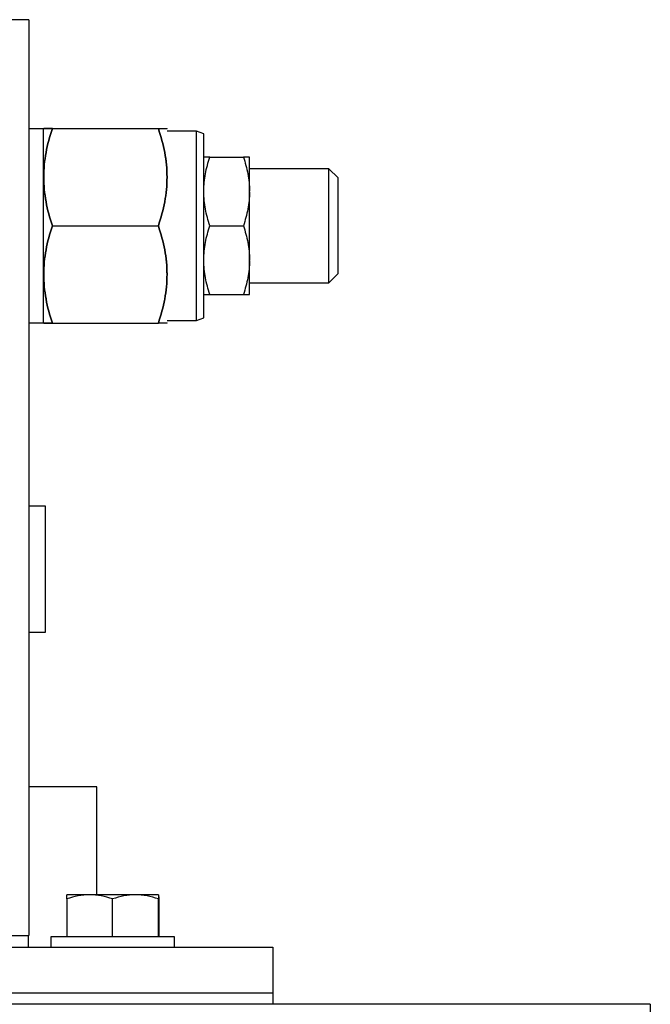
# Model space of a CAD drawing. Header units: inches. Extents: x 5 to 215, y 5 to 165.
# Tile 19 of 74: x 63.28 to 66.73, y 98.33 to 103.71. Entities that reach past the tile are written whole.
import ezdxf

# ---------------------------------------------------------------- set-up
doc = ezdxf.new("R2010")
doc.units = ezdxf.units.IN
doc.header["$LTSCALE"] = 20
doc.header["$MEASUREMENT"] = 0

msp = doc.modelspace()

# ---------------------------------------------------------------- linework, layer by layer
for p, q in [((63.3328, 103.705), (60.2019, 103.705)), ((63.3328, 103.705), (63.3328, 98.705)), ((63.4128, 103.11), (63.3328, 103.11)), ((63.4134, 103.111), (63.4128, 103.11)), ((63.4128, 102.05), (63.4128, 103.11)), ((63.4608, 103.111), (64.0398, 103.111)), ((64.0878, 103.11), (64.0872, 103.111)), ((64.2478, 103.0965), (64.0878, 103.0965)), ((64.2878, 103.082), (64.2478, 103.0965)), ((64.2478, 102.58), (64.2478, 103.0965)), ((64.2878, 102.58), (64.2878, 103.082)), ((64.3213, 102.955), (64.5043, 102.955)), ((64.5378, 102.77), (64.5378, 102.955)), ((64.9718, 102.891), (64.5378, 102.891)), ((65.0218, 102.841), (64.9718, 102.891)), ((64.9718, 102.269), (64.9718, 102.891)), ((65.0218, 102.58), (65.0218, 102.841)), ((64.5378, 102.765), (64.5378, 102.77)), ((64.5378, 102.395), (64.5378, 102.765)), ((63.4608, 102.58), (64.0398, 102.58)), ((64.2478, 102.0635), (64.2478, 102.58)), ((64.2878, 102.0781), (64.2878, 102.58)), ((64.3213, 102.58), (64.5043, 102.58)), ((65.0218, 102.319), (65.0218, 102.58)), ((64.5378, 102.39), (64.5378, 102.395)), ((64.5378, 102.205), (64.5378, 102.39)), ((64.9718, 102.269), (65.0218, 102.319)), ((64.5378, 102.269), (64.9718, 102.269)), ((64.3213, 102.205), (64.5043, 102.205)), ((64.2478, 102.0635), (64.2878, 102.0781)), ((63.3328, 102.05), (63.4128, 102.05)), ((63.4128, 102.05), (63.4134, 102.049)), ((63.4608, 102.049), (64.0398, 102.049)), ((64.0872, 102.049), (64.0878, 102.05)), ((64.0878, 102.0635), (64.2478, 102.0635)), ((63.4238, 101.0485), (63.3328, 101.0485)), ((63.4238, 100.3615), (63.4238, 101.0485)), ((63.3328, 100.3615), (63.4238, 100.3615)), ((63.7038, 99.5175), (63.3328, 99.5175)), ((63.7038, 98.9275), (63.7038, 99.5175)), ((63.6648, 98.9275), (63.5398, 98.9275)), ((63.5398, 98.9052), (63.5398, 98.6975)), ((63.9148, 98.9275), (63.6648, 98.9275)), ((63.7898, 98.6975), (63.7898, 98.9052)), ((64.0398, 98.9275), (63.9148, 98.9275)), ((64.0398, 98.6975), (64.0398, 98.9052)), ((64.0422, 98.9052), (64.0422, 98.6975)), ((61.9148, 98.705), (63.3328, 98.705)), ((63.3308, 98.6425), (63.3308, 98.705)), ((63.4518, 98.6975), (63.4518, 98.6425)), ((64.1278, 98.6975), (63.4518, 98.6975)), ((64.1278, 98.6425), (64.1278, 98.6975)), ((50.6648, 98.6425), (64.6648, 98.6425)), ((64.6648, 98.6425), (64.6648, 98.3925)), ((50.6648, 98.3925), (64.6648, 98.3925)), ((64.6648, 98.3925), (64.6648, 98.33)), ((66.7273, 98.33), (48.6023, 98.33)), ((66.7273, 98.33), (66.7273, 98.1954))]:
    msp.add_line(p, q)
for points, knots in [([(63.4608, 102.58), (63.4464, 102.6234), (63.4344, 102.667), (63.4179, 102.7553), (63.4134, 102.7999), (63.4134, 102.8676), (63.4145, 102.8903), (63.4188, 102.9351), (63.422, 102.9574), (63.4344, 103.0239), (63.4463, 103.0676), (63.4608, 103.111)], [0, 0, 0, 0, 0.25, 0.25, 0.5, 0.5, 0.625, 0.625, 0.75, 0.75, 1, 1, 1, 1]), ([(63.4608, 103.111), (63.4464, 103.0677), (63.4344, 103.024), (63.4179, 102.9358), (63.4134, 102.8912), (63.4134, 102.8235), (63.4145, 102.8008), (63.4188, 102.7559), (63.422, 102.7336), (63.4344, 102.6672), (63.4463, 102.6234), (63.4608, 102.58)], [0, 0, 0, 0, 0.25, 0.25, 0.5, 0.5, 0.625, 0.625, 0.75, 0.75, 1, 1, 1, 1]), ([(63.4608, 103.111), (63.4463, 103.111), (63.4344, 103.111), (63.4179, 103.111), (63.4134, 103.111), (63.4134, 103.111), (63.4179, 103.111), (63.4344, 103.111), (63.4463, 103.111), (63.4608, 103.111)], [0, 0, 0, 0, 0.25, 0.25, 0.5, 0.5, 0.75, 0.75, 1, 1, 1, 1]), ([(64.0398, 102.58), (64.0542, 102.6234), (64.0662, 102.667), (64.0827, 102.7553), (64.0872, 102.7999), (64.0872, 102.8676), (64.0861, 102.8903), (64.0818, 102.9351), (64.0786, 102.9574), (64.0662, 103.0239), (64.0543, 103.0676), (64.0398, 103.111)], [0, 0, 0, 0, 0.25, 0.25, 0.5, 0.5, 0.625, 0.625, 0.75, 0.75, 1, 1, 1, 1]), ([(64.0398, 103.111), (64.0543, 103.111), (64.0662, 103.111), (64.0827, 103.111), (64.0872, 103.111), (64.0872, 103.111)], [0, 0, 0, 0, 0.5, 0.5, 1, 1, 1, 1]), ([(64.0398, 103.111), (64.0542, 103.0677), (64.0662, 103.024), (64.0827, 102.9358), (64.0872, 102.8912), (64.0872, 102.8235), (64.0861, 102.8008), (64.0818, 102.7559), (64.0786, 102.7336), (64.0662, 102.6672), (64.0543, 102.6234), (64.0398, 102.58)], [0, 0, 0, 0, 0.25, 0.25, 0.5, 0.5, 0.625, 0.625, 0.75, 0.75, 1, 1, 1, 1]), ([(64.2878, 102.77), (64.288, 102.8016), (64.2912, 102.8327), (64.3029, 102.8943), (64.3112, 102.9248), (64.3213, 102.955)], [0, 0, 0, 0, 0.5, 0.5, 1, 1, 1, 1]), ([(64.3213, 102.955), (64.3112, 102.955), (64.3029, 102.955), (64.2912, 102.955), (64.288, 102.955), (64.2878, 102.955)], [0, 0, 0, 0, 0.5, 0.5, 1, 1, 1, 1]), ([(64.5043, 102.955), (64.5144, 102.9248), (64.5227, 102.8943), (64.5344, 102.8327), (64.5376, 102.8016), (64.5378, 102.77)], [0, 0, 0, 0, 0.5, 0.5, 1, 1, 1, 1]), ([(64.5378, 102.955), (64.5376, 102.955), (64.5344, 102.955), (64.5227, 102.955), (64.5144, 102.955), (64.5043, 102.955)], [0, 0, 0, 0, 0.5, 0.5, 1, 1, 1, 1]), ([(64.3213, 102.58), (64.3112, 102.6103), (64.3029, 102.6407), (64.2912, 102.7023), (64.288, 102.7335), (64.2878, 102.765)], [0, 0, 0, 0, 0.5, 0.5, 1, 1, 1, 1]), ([(64.5378, 102.765), (64.5376, 102.7335), (64.5344, 102.7023), (64.5227, 102.6407), (64.5144, 102.6103), (64.5043, 102.58)], [0, 0, 0, 0, 0.5, 0.5, 1, 1, 1, 1]), ([(63.4608, 102.049), (63.4464, 102.0924), (63.4344, 102.136), (63.4179, 102.2243), (63.4134, 102.2689), (63.4134, 102.3366), (63.4145, 102.3593), (63.4188, 102.4041), (63.422, 102.4264), (63.4344, 102.4929), (63.4463, 102.5366), (63.4608, 102.58)], [0, 0, 0, 0, 0.25, 0.25, 0.5, 0.5, 0.625, 0.625, 0.75, 0.75, 1, 1, 1, 1]), ([(63.4608, 102.58), (63.4464, 102.5367), (63.4344, 102.493), (63.4179, 102.4048), (63.4134, 102.3602), (63.4134, 102.2925), (63.4145, 102.2698), (63.4188, 102.2249), (63.422, 102.2026), (63.4344, 102.1362), (63.4463, 102.0924), (63.4608, 102.049)], [0, 0, 0, 0, 0.25, 0.25, 0.5, 0.5, 0.625, 0.625, 0.75, 0.75, 1, 1, 1, 1]), ([(64.0398, 102.049), (64.0542, 102.0924), (64.0662, 102.136), (64.0827, 102.2243), (64.0872, 102.2689), (64.0872, 102.3366), (64.0861, 102.3593), (64.0818, 102.4041), (64.0786, 102.4264), (64.0662, 102.4929), (64.0543, 102.5366), (64.0398, 102.58)], [0, 0, 0, 0, 0.25, 0.25, 0.5, 0.5, 0.625, 0.625, 0.75, 0.75, 1, 1, 1, 1]), ([(64.0398, 102.58), (64.0542, 102.5367), (64.0662, 102.493), (64.0827, 102.4048), (64.0872, 102.3602), (64.0872, 102.2925), (64.0861, 102.2698), (64.0818, 102.2249), (64.0786, 102.2026), (64.0662, 102.1362), (64.0543, 102.0924), (64.0398, 102.049)], [0, 0, 0, 0, 0.25, 0.25, 0.5, 0.5, 0.625, 0.625, 0.75, 0.75, 1, 1, 1, 1]), ([(64.2878, 102.395), (64.288, 102.4266), (64.2912, 102.4577), (64.3029, 102.5193), (64.3112, 102.5498), (64.3213, 102.58)], [0, 0, 0, 0, 0.5, 0.5, 1, 1, 1, 1]), ([(64.5043, 102.58), (64.5144, 102.5498), (64.5227, 102.5193), (64.5344, 102.4577), (64.5376, 102.4266), (64.5378, 102.395)], [0, 0, 0, 0, 0.5, 0.5, 1, 1, 1, 1]), ([(64.3213, 102.205), (64.3112, 102.2353), (64.3029, 102.2657), (64.2912, 102.3273), (64.288, 102.3585), (64.2878, 102.39)], [0, 0, 0, 0, 0.5, 0.5, 1, 1, 1, 1]), ([(64.5378, 102.39), (64.5376, 102.3585), (64.5344, 102.3273), (64.5227, 102.2657), (64.5144, 102.2353), (64.5043, 102.205)], [0, 0, 0, 0, 0.5, 0.5, 1, 1, 1, 1]), ([(64.2878, 102.205), (64.288, 102.205), (64.2912, 102.205), (64.3029, 102.205), (64.3112, 102.205), (64.3213, 102.205)], [0, 0, 0, 0, 0.5, 0.5, 1, 1, 1, 1]), ([(64.5043, 102.205), (64.5144, 102.205), (64.5227, 102.205), (64.5344, 102.205), (64.5376, 102.205), (64.5378, 102.205)], [0, 0, 0, 0, 0.5, 0.5, 1, 1, 1, 1]), ([(63.4608, 102.049), (63.4463, 102.049), (63.4344, 102.049), (63.4179, 102.049), (63.4134, 102.049), (63.4134, 102.049), (63.4179, 102.049), (63.4344, 102.049), (63.4463, 102.049), (63.4608, 102.049)], [0, 0, 0, 0, 0.25, 0.25, 0.5, 0.5, 0.75, 0.75, 1, 1, 1, 1]), ([(64.0872, 102.049), (64.0872, 102.049), (64.0827, 102.049), (64.0662, 102.049), (64.0543, 102.049), (64.0398, 102.049)], [0, 0, 0, 0, 0.5, 0.5, 1, 1, 1, 1])]:
    msp.add_open_spline(points, degree=3, knots=knots)
for points in [[(63.6648, 98.9275), (63.6221, 98.9275), (63.5806, 98.9188), (63.5398, 98.9052)], [(63.5398, 98.9052), (63.5398, 98.9188), (63.5398, 98.9275), (63.5398, 98.9275)], [(63.7898, 98.9052), (63.749, 98.9188), (63.7075, 98.9275), (63.6648, 98.9275)], [(63.9148, 98.9275), (63.8721, 98.9275), (63.8306, 98.9188), (63.7898, 98.9052)], [(64.0398, 98.9052), (63.999, 98.9188), (63.9575, 98.9275), (63.9148, 98.9275)], [(64.0398, 98.9275), (64.0406, 98.9275), (64.0414, 98.9188), (64.0422, 98.9052)], [(64.0398, 98.9275), (64.0398, 98.9275), (64.0398, 98.9188), (64.0398, 98.9052)]]:
    msp.add_open_spline(points, degree=3)

doc.saveas('drawing.dxf')
